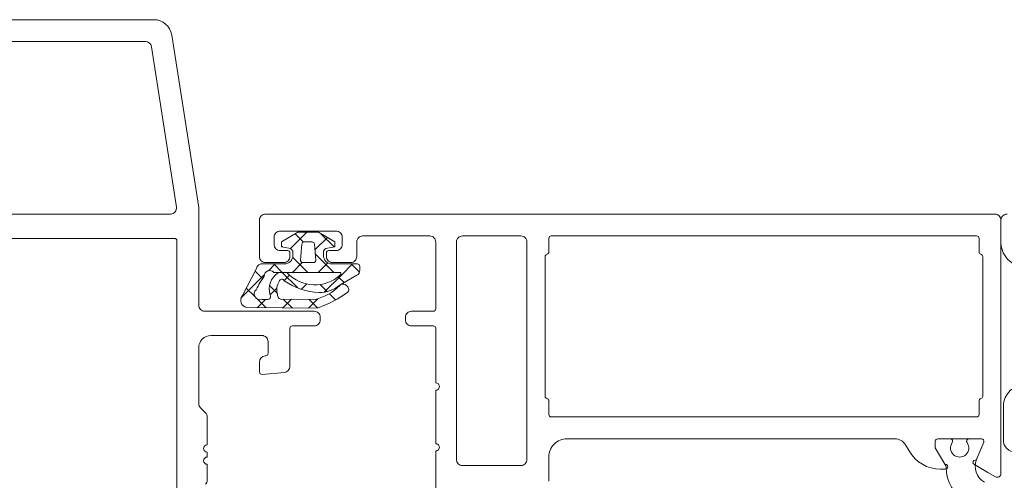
# Model space of a CAD drawing. Header units: millimetres. Extents: x 0 to 10560344, y -63228 to 177747.
# Tile 76 of 125: x 106931 to 107012, y -41277 to -41240. Entities that reach past the tile are written whole.
import ezdxf

# ---------------------------------------------------------------- set-up
doc = ezdxf.new("R2010")
doc.units = ezdxf.units.MM
doc.layers.add('008', color=8, linetype='Continuous', lineweight=9)
doc.layers.add('013', color=220, linetype='Continuous', lineweight=13)

msp = doc.modelspace()

# ---------------------------------------------------------------- linework, layer by layer
at = {"layer": '008', "linetype": 'Continuous'}
for p, q in [((106954.632, -41257.05), (106953.291, -41258.392)), ((106953.677, -41257.18), (106954.358, -41257.861)), ((106955.788, -41257.169), (106956.867, -41258.249)), ((106956.324, -41257.479), (106955.3, -41258.504)), ((106952.541, -41258.166), (106952.626, -41258.25)), ((106955.328, -41258.831), (106956.847, -41260.35)), ((106952.032, -41259.65), (106951.466, -41260.216)), ((106951.904, -41259.65), (106952.604, -41260.35)), ((106954.26, -41259.544), (106953.454, -41260.35)), ((106953.475, -41259.1), (106953.573, -41259.197)), ((106953.573, -41259.197), (106954.726, -41260.35)), ((106956.359, -41259.566), (106955.575, -41260.35)), ((106958.396, -41259.65), (106957.475, -41260.571)), ((106958.268, -41259.65), (106958.958, -41260.34)), ((106950.373, -41260.24), (106950.988, -41260.855)), ((106952.614, -41260.36), (106953.892, -41261.637)), ((106951.134, -41260.549), (106949.215, -41262.467)), ((106953.214, -41260.59), (106952.776, -41261.028)), ((106957.475, -41260.571), (106956.068, -41261.978)), ((106957.215, -41260.718), (106957.695, -41261.198)), ((106949.65, -41261.638), (106950.345, -41262.333)), ((106951.564, -41261.431), (106952.191, -41262.058)), ((106952.161, -41261.643), (106951.606, -41262.198)), ((106954.619, -41261.307), (106954.181, -41261.744)), ((106955.725, -41261.35), (106956.303, -41261.927)), ((106951.224, -41262.58), (106950.547, -41263.257)), ((106950.577, -41262.565), (106951.275, -41263.263)), ((106953.361, -41262.564), (106952.651, -41263.274)), ((106952.693, -41262.56), (106953.414, -41263.281)), ((106955.526, -41262.52), (106954.755, -41263.292)), ((106954.825, -41262.571), (106955.541, -41263.286)), ((106956.486, -41262.111), (106956.995, -41262.619))]:
    msp.add_line(p, q, dxfattribs=at)
for points in [[(106958.741, -41260.594), (106957.375, -41261.383, -0.167012), (106955.64, -41262.019, -0.141491), (106952.78, -41261.036, 0.710418), (106952.359, -41261.095, 0.226403), (106952.207, -41262.116, 0.36915), (106952.483, -41262.559), (106955.309, -41262.573, 0.151623), (106957.339, -41261.428, -0.315451), (106957.781, -41261.347), (106957.893, -41261.442, -0.129352), (106958.066, -41261.687, -0.338148), (106958.016, -41261.971, -0.068223), (106955.51, -41263.298), (106949.69, -41263.25, -0.576769), (106949.334, -41262.251), (106950.48, -41260.031, -0.384877), (106951.047, -41259.65), (106952.791, -41259.65, 0.198912), (106953.286, -41259.445, 0.198912), (106953.491, -41258.95), (106953.491, -41258.739, 0.36397), (106953.161, -41258.345), (106952.541, -41258.235), (106952.541, -41257.835), (106953.902, -41257.05), (106955.581, -41257.05), (106956.941, -41257.835), (106956.941, -41258.235), (106956.322, -41258.345, 0.36397), (106955.991, -41258.739), (106955.991, -41258.95, 0.414214), (106956.691, -41259.65), (106958.791, -41259.65, -0.414214), (106958.991, -41259.85), (106958.991, -41260.161, -0.267949), (106958.741, -41260.594)], [(106954.224, -41258.033), (106954.11, -41259.333, 0.440011), (106954.31, -41259.55), (106955.173, -41259.55, 0.440011), (106955.372, -41259.333), (106955.259, -41258.033, 0.388879), (106955.059, -41257.85), (106954.423, -41257.85, 0.388879), (106954.224, -41258.033)], [(106957.433, -41260.541, 0.198912), (106957.442, -41260.52), (106957.442, -41260.38, 0.414214), (106957.412, -41260.35), (106951.908, -41260.35, 0.678039), (106951.121, -41260.65, 0.025398), (106950.46, -41261.775, 0.825897), (106950.942, -41262.581), (106951.365, -41262.58, 0.64736), (106951.615, -41262.229, -0.341642), (106952.276, -41260.378, -0.062802), (106953.008, -41260.388, 0.412724), (106957.412, -41260.55, 0.198912), (106957.433, -41260.541)]]:
    msp.add_lwpolyline(points, format="xyb", close=True, dxfattribs=at)
msp.add_lwpolyline([(107008.784, -41279.257, -0.244159), (107007.236, -41276.426, 0.126147), (107007.196, -41276.283), (107006.34, -41274.801), (107006.34, -41274.251, -0.414188), (107006.54, -41274.051), (107007.566, -41274.051, -0.609141), (107007.729, -41274.367, 1.936338), (107008.952, -41274.367, -0.609045), (107009.115, -41274.051), (107010.142, -41274.051, -0.534377), (107010.327, -41274.328), (107009.736, -41275.753, 0.376372), (107010.372, -41277.626)], format="xyb", dxfattribs=at)
at = {"layer": '013', "linetype": 'Continuous'}
for points in [[(106899.524, -41239.551), (106942.035, -41239.551, -0.369511), (106943.517, -41240.819), (106945.734, -41255.013, -0.038769), (106945.74, -41255.09), (106945.74, -41263.051, 0.414214), (106946.24, -41263.551), (106955.24, -41263.551, -0.414214), (106955.74, -41264.051), (106955.74, -41264.251, -0.414214), (106955.24, -41264.751), (106953.44, -41264.751, 0.414214), (106953.24, -41264.951), (106953.24, -41268.092, -0.388878), (106952.784, -41268.59), (106950.958, -41268.75, -0.440011), (106950.74, -41268.551), (106950.74, -41267.722, -0.388868), (106951.197, -41267.224), (106951.258, -41267.218, 0.388868), (106951.44, -41267.019), (106951.44, -41266.051, 0.414214), (106950.94, -41265.551), (106946.74, -41265.551, 0.414214), (106945.74, -41266.551), (106945.74, -41271.144, 0.198916), (106945.887, -41271.497), (106946.294, -41271.905, -0.198916), (106946.44, -41272.258), (106946.44, -41274.551, 1), (106946.44, -41275.151), (106946.44, -41275.551, 1), (106946.44, -41276.151), (106946.44, -41277.444, -0.198915), (106946.294, -41277.797)], [(106930.381, -41255.551), (106943.412, -41255.551, 0.219134), (106943.792, -41255.376), (106943.792, -41255.376, 0.219134), (106943.906, -41254.974), (106941.844, -41241.774, 0.369511), (106941.35, -41241.351), (106930.381, -41241.351, 0.414214)], [(106965.24, -41280.918), (106965.24, -41275.051, 1.000041), (106965.24, -41274.451), (106965.24, -41270.051, 1.000041), (106965.24, -41269.451), (106965.24, -41264.951, 0.414188), (106965.04, -41264.751), (106963.24, -41264.751, -0.414214), (106962.74, -41264.251), (106962.74, -41264.051, -0.414214), (106963.24, -41263.551), (106965.04, -41263.551, 0.414188), (106965.24, -41263.351), (106965.24, -41257.851, 0.414214), (106964.74, -41257.351), (106959.24, -41257.351, 0.414214), (106958.74, -41257.851), (106958.74, -41259.051, -0.414214), (106958.24, -41259.551), (106956.74, -41259.551, -0.414214), (106956.24, -41259.051), (106956.24, -41258.751, -0.414188), (106956.44, -41258.551), (106957.04, -41258.551, 0.414214), (106957.54, -41258.051), (106957.54, -41257.451, 0.414214), (106957.04, -41256.951), (106952.44, -41256.951, 0.414214), (106951.94, -41257.451), (106951.94, -41258.051, 0.414214), (106952.44, -41258.551), (106953.04, -41258.551, -0.414062), (106953.24, -41258.751), (106953.24, -41259.051, -0.414214), (106952.74, -41259.551), (106951.24, -41259.551, -0.414214), (106950.74, -41259.051), (106950.74, -41256.051, -0.414214), (106951.24, -41255.551), (107011.24, -41255.551), (107011.24, -41255.551, -0.198913), (107011.594, -41255.697, -0.198913), (107011.74, -41256.051), (107011.74, -41276.918, -0.577303), (107011.29, -41277.178), (107010.661, -41276.815), (107009.56, -41276.179, -1.000101), (107009.713, -41275.809), (107010.327, -41274.328, 0.534377), (107010.142, -41274.051), (107006.54, -41274.051, 0.414188), (107006.34, -41274.251), (107006.34, -41274.801), (107007.12, -41276.151), (107007.156, -41276.151, -1.000244), (107007.156, -41276.551), (107006.773, -41276.551, -0.267953), (107004.175, -41275.051), (107003.886, -41274.551, 0.267963), (107003.021, -41274.051), (106976.04, -41274.051, 0.414214), (106974.54, -41275.551), (106974.54, -41277.551, -0.414213)], [(107012.24, -41255.551, 0.414214), (107011.74, -41256.051), (107011.74, -41257.893, 0.301511), (107012.962, -41259.735, 0.536675)], [(107012.953, -41269.771, 0.287008), (107011.94, -41271.39), (107011.94, -41274.151, 0.414214), (107012.94, -41275.151)]]:
    msp.add_lwpolyline(points, format="xyb", dxfattribs=at)
for points in [[(106903.74, -41285.351), (106943.74, -41285.351, 0.414214), (106943.94, -41285.151), (106943.94, -41257.751, 0.198912), (106943.882, -41257.61, 0.198912), (106943.74, -41257.551), (106903.74, -41257.551, 0.414214), (106903.54, -41257.751), (106903.54, -41258.851, -0.414214), (106903.34, -41259.051), (106903.04, -41259.051, 0.414214), (106902.54, -41259.551), (106902.54, -41283.351, 0.414214), (106903.04, -41283.851), (106903.34, -41283.851, -0.414214), (106903.54, -41284.051), (106903.54, -41285.151, 0.414214), (106903.74, -41285.351)], [(106972.24, -41257.351), (106967.44, -41257.351, 0.414214), (106966.94, -41257.851), (106966.94, -41275.751, 0.414214), (106967.44, -41276.251), (106972.24, -41276.251, 0.414214), (106972.74, -41275.751), (106972.74, -41257.851, 0.414214), (106972.24, -41257.351)], [(106974.24, -41259.051), (106974.24, -41270.551, 0.341894), (106974.39, -41270.745, -0.342133), (106974.54, -41270.938), (106974.54, -41272.051, 0.414062), (106974.74, -41272.251), (107009.74, -41272.251, 0.414188), (107009.94, -41272.051), (107009.94, -41270.938, -0.342028), (107010.09, -41270.745, 0.341894), (107010.24, -41270.551), (107010.24, -41259.051, 0.342028), (107010.09, -41258.857, -0.342028), (107009.94, -41258.664), (107009.94, -41257.551, 0.414315), (107009.74, -41257.351), (106974.74, -41257.351, 0.414188), (106974.54, -41257.551), (106974.54, -41258.664, -0.342133), (106974.39, -41258.857, 0.342028), (106974.24, -41259.051)]]:
    msp.add_lwpolyline(points, format="xyb", close=True, dxfattribs=at)

doc.saveas('drawing.dxf')
